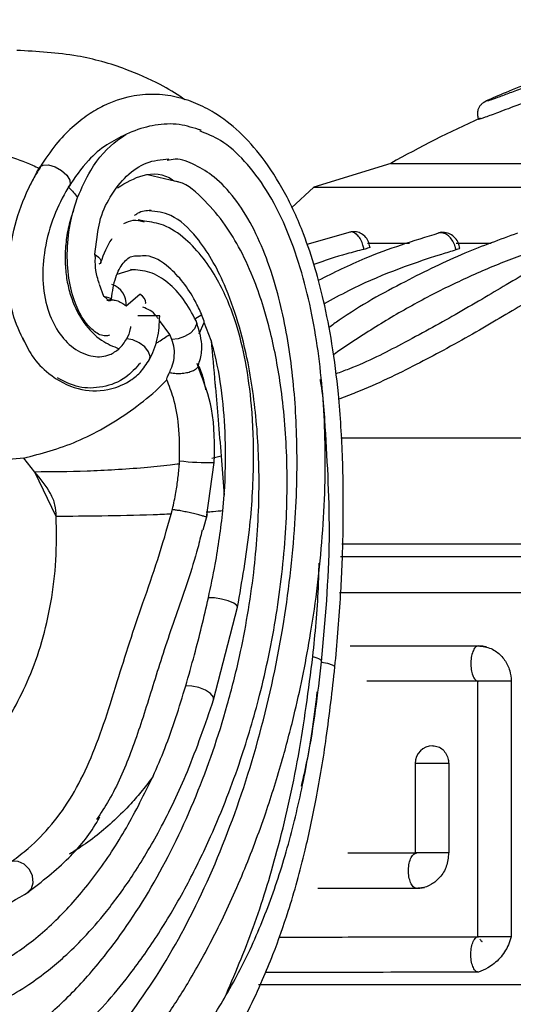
# Model space of a CAD drawing. Header units: millimetres. Extents: x 59 to 109, y 26 to 144.
# Tile 75 of 158: x 71.88 to 73.28, y 83.45 to 86.23. Entities that reach past the tile are written whole.
import ezdxf

# ---------------------------------------------------------------- set-up
doc = ezdxf.new("R2010")
doc.units = ezdxf.units.MM

msp = doc.modelspace()

# ---------------------------------------------------------------- linework, layer by layer
at = {"color": 7, "linetype": 'Continuous', "lineweight": 25}
for p, q in [((71.94056, 85.81534), (71.94488, 85.81948)), ((72.93348, 85.82759), (72.71581, 85.75987)), ((72.93348, 85.82759), (75.15868, 85.82759)), ((71.93958, 85.81371), (71.94056, 85.81534)), ((72.32592, 85.77674), (72.24576, 85.79485)), ((72.71581, 85.75987), (72.65313, 85.70189)), ((72.71581, 85.75987), (75.19593, 85.75987)), ((72.03679, 85.69539), (72.04858, 85.7316)), ((72.23774, 85.66421), (72.21963, 85.66814)), ((72.1033, 85.62706), (72.09614, 85.57111)), ((72.81918, 85.63314), (72.69681, 85.59884)), ((72.86827, 85.60258), (72.98643, 85.60258)), ((73.11825, 85.60258), (73.21718, 85.60258)), ((72.16035, 85.51507), (72.2032, 85.52764)), ((72.10912, 85.4868), (72.12125, 85.45227)), ((72.18535, 85.42491), (72.22391, 85.45825)), ((72.14523, 85.44207), (72.14406, 85.44489)), ((72.28039, 85.39655), (72.21891, 85.39655)), ((72.30864, 85.34406), (72.27978, 85.38416)), ((72.39221, 85.34585), (72.40655, 85.37814)), ((72.42583, 85.32714), (72.4066, 85.37814)), ((72.3149, 85.33041), (72.30864, 85.34407)), ((72.39175, 85.24552), (72.38645, 85.26227)), ((72.79236, 85.05258), (75.51811, 85.05258)), ((71.89617, 84.99511), (71.80727, 84.98691)), ((71.9272, 84.95573), (71.89617, 84.99511)), ((72.33599, 84.97829), (72.3365, 84.98736)), ((72.41284, 84.82705), (72.43459, 84.98305)), ((72.45428, 85.00062), (72.42815, 84.99373)), ((72.45428, 85.00062), (72.46286, 84.89018)), ((71.98811, 84.83045), (71.92723, 84.95577)), ((72.4593, 84.84597), (72.46285, 84.89013)), ((72.31311, 84.83685), (72.31653, 84.85056)), ((72.40289, 84.79279), (72.41511, 84.83665)), ((72.79571, 84.75259), (75.51811, 84.75259)), ((74.5095, 84.716), (72.79167, 84.716)), ((72.78889, 84.616), (74.5095, 84.616)), ((72.43299, 84.31269), (72.50036, 84.57436)), ((72.81909, 84.46486), (73.18121, 84.46486)), ((73.18121, 84.36486), (72.86586, 84.36486)), ((73.17854, 84.36511), (73.17854, 83.643)), ((73.27418, 84.36486), (73.27418, 83.64324)), ((73.0027, 84.13264), (73.0027, 83.87966)), ((73.09726, 84.13264), (73.09726, 83.87992)), ((72.81182, 83.87992), (73.00716, 83.87992)), ((73.00716, 83.77992), (72.72765, 83.77992)), ((76.92112, 83.5075), (72.55954, 83.5075))]:
    msp.add_line(p, q, dxfattribs=at)
at = {"color": 1, "linetype": 'Continuous', "lineweight": 25}
for p, q in [((72.37993, 85.38875), (72.39912, 85.40075)), ((73.09726, 84.13264), (73.0027, 84.13264))]:
    msp.add_line(p, q, dxfattribs=at)
at = {"color": 1, "linetype": 'Continuous', "lineweight": 25, "flags": 128}
for points in [[(71.94488, 85.81948), (71.95069, 85.82214), (71.96646, 85.82309), (71.98509, 85.81799), (72.00332, 85.80777), (72.01796, 85.79419), (72.02645, 85.77966), (72.02729, 85.76669), (72.02034, 85.75759), (72.02034, 85.75759)], [(72.38342, 85.38285), (72.38461, 85.37308), (72.37917, 85.36052), (72.36735, 85.34828), (72.35096, 85.33825), (72.33253, 85.33197), (72.3149, 85.33041)], [(72.25162, 85.27342), (72.25351, 85.28248), (72.24922, 85.29563), (72.23838, 85.3091), (72.2227, 85.32076), (72.20467, 85.32875), (72.18715, 85.33181)], [(72.50036, 84.57437), (72.49884, 84.57899), (72.48986, 84.58562), (72.47446, 84.59203), (72.45521, 84.59717), (72.43531, 84.60017), (72.4181, 84.60053)], [(72.77574, 84.40538), (72.77541, 84.40653), (72.76895, 84.41059), (72.75527, 84.41461), (72.73668, 84.41791)], [(72.43299, 84.3127), (72.43225, 84.32012), (72.42409, 84.32984), (72.40946, 84.33925), (72.39081, 84.34677), (72.37124, 84.35115), (72.35405, 84.35166)], [(71.90486, 83.7671), (71.90649, 83.76795), (71.91797, 83.77929), (71.9231, 83.79595), (71.92101, 83.81512), (71.91206, 83.83352), (71.89777, 83.84806), (71.88056, 83.85624), (71.86335, 83.85669)]]:
    msp.add_lwpolyline(points, dxfattribs=at)
at = {"color": 7, "linetype": 'Continuous', "lineweight": 25, "flags": 128}
for points in [[(72.09614, 85.57111), (72.10227, 85.56714), (72.1073, 85.56304), (72.11109, 85.55894), (72.11352, 85.55495), (72.11451, 85.5512), (72.11404, 85.5478), (72.11212, 85.54487), (72.10881, 85.54248)], [(72.24042, 85.43153), (72.24097, 85.43375), (72.24037, 85.43943), (72.23719, 85.44564), (72.2316, 85.45203), (72.22391, 85.45825)], [(72.12125, 85.45227), (72.12928, 85.4506), (72.13583, 85.44886), (72.14061, 85.44713), (72.14342, 85.44548), (72.14414, 85.44398), (72.14274, 85.44268), (72.13928, 85.44166), (72.13391, 85.44095)]]:
    msp.add_lwpolyline(points, dxfattribs=at)
at = {"color": 7, "linetype": 'Continuous', "lineweight": 25}
for centre, radius, start, end in [((74.56234, 82.91921), 3.33344, 114.3844, 119.2514), ((72.12883, 85.43089), 0.05684, 353.96281, 72.85674), ((73.0527, 84.13264), 0.05, 90.28623, 180)]:
    msp.add_arc(centre, radius, start, end, dxfattribs=at)
at = {"color": 1, "linetype": 'Continuous', "lineweight": 25}
msp.add_arc((72.41551, 85.66633), 0.68355, 263.36255, 271.59901, dxfattribs=at)
at = {"color": 7, "linetype": 'Continuous', "lineweight": 25}
for points, knots in [([(73.95978, 86.23331), (73.88013, 86.21573), (73.72897, 86.18236), (73.53585, 86.12177), (73.39594, 86.07298), (73.31819, 86.04429), (73.26557, 86.02454), (73.23425, 86.01285), (73.2123, 86.00494), (73.20818, 86.00397), (73.20618, 86.00349)], [0, 0, 0, 0, 0.2969321, 0.5634804, 0.6849021, 0.7988934, 0.8525567, 0.9041581, 0.9534294, 1, 1, 1, 1]), ([(72.35186, 86.00688), (72.34952, 86.00862), (72.3287, 86.02416), (72.273, 86.05623), (72.17524, 86.09977), (72.03882, 86.13791), (71.93404, 86.1434), (71.87659, 86.14642)], [0, 0, 0, 0, 0.0187206, 0.166741, 0.3782335, 0.6590763, 1, 1, 1, 1]), ([(73.36405, 86.06838), (73.36283, 86.06795), (73.33033, 86.05637), (73.27551, 86.03458), (73.22242, 86.01251), (73.19914, 86.00164), (73.19758, 86.00018), (73.19685, 85.9995)], [0, 0, 0, 0, 0.0138613, 0.368768, 0.699938, 0.8594445, 1, 1, 1, 1]), ([(72.77574, 84.40537), (72.78146, 84.46944), (72.79197, 84.58733), (72.79872, 84.75096), (72.80008, 84.88288), (72.79786, 84.99035), (72.79327, 85.0849), (72.78458, 85.19403), (72.76939, 85.31375), (72.74671, 85.43145), (72.7198, 85.53482), (72.68481, 85.63917), (72.63585, 85.74655), (72.57431, 85.84318), (72.50706, 85.91814), (72.44311, 85.96749), (72.38284, 85.99867), (72.32563, 86.01715), (72.26347, 86.02467), (72.19455, 86.01833), (72.1322, 85.99707), (72.07673, 85.96499), (72.03119, 85.92927), (71.98493, 85.88135), (71.95683, 85.83921), (71.94225, 85.81735)], [0, 0, 0, 0, 0.0732281, 0.134737, 0.1842294, 0.2219883, 0.2565264, 0.2922221, 0.347991, 0.397482, 0.4357112, 0.47942, 0.5363402, 0.5909638, 0.6395264, 0.6864069, 0.7186032, 0.7518582, 0.7887179, 0.826818, 0.8744383, 0.9022038, 0.9324507, 0.9649618, 1, 1, 1, 1]), ([(73.37086, 86.02063), (73.34591, 86.01154), (73.29725, 85.99381), (73.23813, 85.97136), (73.19861, 85.95691), (73.18064, 85.95081), (73.18303, 85.95247), (73.1835, 85.9528)], [0, 0, 0, 0, 0.26560966, 0.51816125, 0.73222396, 0.94711155, 1, 1, 1, 1]), ([(73.20239, 86.00242), (73.19951, 86.00104), (73.19379, 85.99833), (73.187, 85.99184), (73.18213, 85.98441), (73.17858, 85.9746), (73.17778, 85.9631), (73.18065, 85.95517), (73.18192, 85.95166)], [0, 0, 0, 0, 0.1560748, 0.3088277, 0.4540028, 0.5884224, 0.8184752, 1, 1, 1, 1]), ([(72.39748, 85.92085), (72.37711, 85.9274), (72.33498, 85.94095), (72.26907, 85.93817), (72.21995, 85.92444), (72.19019, 85.91123), (72.1844, 85.90867)], [0, 0, 0, 0, 0.30409349, 0.62894773, 0.92786432, 1, 1, 1, 1]), ([(71.5876, 82.90377), (71.64273, 82.91616), (71.74667, 82.93952), (71.88808, 83.01114), (72.0021, 83.09022), (72.08799, 83.16556), (72.15345, 83.2325), (72.20695, 83.29397), (72.25562, 83.3559), (72.30962, 83.43153), (72.3725, 83.53041), (72.44559, 83.66412), (72.51691, 83.82041), (72.57869, 83.98404), (72.62656, 84.13697), (72.67056, 84.30565), (72.7126, 84.51398), (72.7444, 84.77319), (72.75231, 85.04243), (72.73612, 85.25789), (72.70876, 85.41719), (72.67905, 85.53549), (72.63776, 85.64989), (72.58522, 85.75253), (72.5227, 85.8347), (72.45995, 85.89273), (72.41404, 85.91111), (72.39406, 85.91911)], [0, 0, 0, 0, 0.0677564, 0.1277673, 0.1768614, 0.2147802, 0.2425004, 0.2673148, 0.2911529, 0.3143394, 0.3499437, 0.392248, 0.4408212, 0.4867379, 0.5265528, 0.560456, 0.6142539, 0.6786446, 0.7431606, 0.8001798, 0.828176, 0.8576464, 0.8884784, 0.9197957, 0.949764, 0.9781303, 1, 1, 1, 1]), ([(72.1844, 85.90867), (72.16636, 85.89991), (72.12984, 85.88218), (72.07372, 85.83541), (72.04047, 85.78717), (72.02216, 85.76063)], [0, 0, 0, 0, 0.30501856, 0.61746507, 1, 1, 1, 1]), ([(72.0485, 85.7314), (72.06017, 85.7578), (72.0906, 85.82671), (72.14096, 85.88012), (72.17675, 85.90364), (72.1844, 85.90867)], [0, 0, 0, 0, 0.32819, 0.8563561, 1, 1, 1, 1]), ([(71.52512, 85.89281), (71.5768, 85.89201), (71.67888, 85.89044), (71.8165, 85.86179), (71.9036, 85.83059), (71.93338, 85.81662), (71.93958, 85.81371)], [0, 0, 0, 0, 0.3990698, 0.7882657, 0.9558941, 1, 1, 1, 1]), ([(71.57167, 83.00083), (71.58769, 83.00381), (71.64053, 83.01366), (71.73001, 83.04203), (71.86553, 83.10649), (72.02163, 83.21982), (72.18889, 83.40269), (72.33701, 83.63005), (72.46265, 83.89666), (72.56263, 84.19346), (72.63107, 84.50082), (72.666, 84.79284), (72.67165, 85.04581), (72.6553, 85.26515), (72.62391, 85.43318), (72.58353, 85.56083), (72.54288, 85.65304), (72.49317, 85.73135), (72.43823, 85.79005), (72.38105, 85.82388), (72.33552, 85.84313), (72.30909, 85.83698), (72.30154, 85.83522)], [0, 0, 0, 0, 0.0207551, 0.068468, 0.1161764, 0.1991078, 0.2805303, 0.3619497, 0.4433663, 0.5247671, 0.6054703, 0.6768605, 0.736511, 0.7853477, 0.8340502, 0.8612811, 0.888484, 0.9159743, 0.9434336, 0.9670027, 0.990571, 1, 1, 1, 1]), ([(71.94488, 85.81948), (71.93804, 85.80882), (71.9244, 85.78758), (71.91299, 85.76413), (71.90731, 85.75244)], [0, 0, 0, 0, 0.50178938, 1, 1, 1, 1]), ([(72.1043, 85.62669), (72.10624, 85.63855), (72.11294, 85.67949), (72.14216, 85.73979), (72.18797, 85.79723), (72.24391, 85.8345), (72.28459, 85.83843), (72.30585, 85.84049)], [0, 0, 0, 0, 0.0754821, 0.2604998, 0.4830163, 0.7297343, 1, 1, 1, 1]), ([(71.9039, 85.31429), (71.89069, 85.33941), (71.86207, 85.39383), (71.84935, 85.50046), (71.85911, 85.61424), (71.89091, 85.72319), (71.92342, 85.78365), (71.93958, 85.81371)], [0, 0, 0, 0, 0.1755439, 0.3802892, 0.5752709, 0.788825, 1, 1, 1, 1]), ([(72.16164, 85.75884), (72.18519, 85.77289), (72.23492, 85.80255), (72.29271, 85.79905), (72.32005, 85.779), (72.32162, 85.77785)], [0, 0, 0, 0, 0.4585731, 0.9687672, 1, 1, 1, 1]), ([(71.56452, 83.1287), (71.61966, 83.13938), (71.72233, 83.15926), (71.86184, 83.22794), (71.97416, 83.30579), (72.06224, 83.3842), (72.13584, 83.46211), (72.20854, 83.55125), (72.28493, 83.66126), (72.35914, 83.78905), (72.42113, 83.91614), (72.47013, 84.03341), (72.5179, 84.1653), (72.56821, 84.33518), (72.61316, 84.54943), (72.63981, 84.78158), (72.64306, 85.00508), (72.62504, 85.20245), (72.59817, 85.33682), (72.57213, 85.42923), (72.54688, 85.50233), (72.51116, 85.58096), (72.46437, 85.65916), (72.4065, 85.72553), (72.35813, 85.77018), (72.32888, 85.77613), (72.32592, 85.77674)], [0, 0, 0, 0, 0.0757397, 0.1410272, 0.1950393, 0.2379838, 0.27329, 0.3101163, 0.3567138, 0.4055073, 0.4492596, 0.4844256, 0.5167207, 0.5690496, 0.6312578, 0.6920472, 0.751337, 0.8034527, 0.8456906, 0.8607527, 0.8819262, 0.9094052, 0.9344034, 0.9632784, 0.9962836, 1, 1, 1, 1]), ([(72.02034, 85.75759), (72.0068, 85.7322), (71.97964, 85.68129), (71.95386, 85.59025), (71.94705, 85.49777), (71.96061, 85.41577), (71.9919, 85.34937), (72.03668, 85.3015), (72.08834, 85.27897), (72.13538, 85.28194), (72.15728, 85.29765), (72.16583, 85.30379)], [0, 0, 0, 0, 0.1350101, 0.2706902, 0.3863685, 0.5025164, 0.6097029, 0.7198842, 0.8404332, 0.9376457, 1, 1, 1, 1]), ([(72.02216, 85.76063), (72.02254, 85.76028), (72.03289, 85.75095), (72.04084, 85.74099), (72.0485, 85.7314)], [0, 0, 0, 0, 0.0368047, 1, 1, 1, 1]), ([(71.55401, 83.22669), (71.57014, 83.22915), (71.62321, 83.23723), (71.71309, 83.2641), (71.82194, 83.31577), (71.9277, 83.3871), (72.02908, 83.47731), (72.14476, 83.60777), (72.2678, 83.79055), (72.38492, 84.03114), (72.46121, 84.25152), (72.51474, 84.46407), (72.54849, 84.6604), (72.56411, 84.87777), (72.55881, 85.07799), (72.53678, 85.24429), (72.50338, 85.38016), (72.46816, 85.47833), (72.42822, 85.55823), (72.37929, 85.62929), (72.31937, 85.6857), (72.2715, 85.69128), (72.25079, 85.6937)], [0, 0, 0, 0, 0.0236439, 0.0778035, 0.1319582, 0.1858551, 0.2397547, 0.293653, 0.3807461, 0.4666157, 0.5469447, 0.5870137, 0.6535132, 0.7115001, 0.7631681, 0.8147482, 0.8483264, 0.8818687, 0.9074869, 0.933073, 0.9710415, 1, 1, 1, 1]), ([(72.03683, 85.69559), (72.03515, 85.69084), (72.02788, 85.6703), (72.0186, 85.6321), (72.01257, 85.58073), (72.01323, 85.53175), (72.01954, 85.48602), (72.03474, 85.43115), (72.06614, 85.37213), (72.11356, 85.32504), (72.1491, 85.31059), (72.16583, 85.30379)], [0, 0, 0, 0, 0.0307687, 0.1329774, 0.2262122, 0.317067, 0.3997816, 0.4829792, 0.6500677, 0.8352064, 1, 1, 1, 1]), ([(72.13896, 85.34189), (72.13515, 85.34104), (72.12068, 85.33782), (72.09487, 85.35162), (72.06463, 85.38283), (72.03891, 85.4347), (72.02141, 85.50329), (72.01713, 85.58394), (72.02495, 85.64964), (72.03422, 85.68543), (72.03689, 85.69576)], [0, 0, 0, 0, 0.04209703, 0.16000993, 0.28725603, 0.42750318, 0.5851872, 0.75271733, 0.92859502, 1, 1, 1, 1]), ([(72.20925, 85.68029), (72.21203, 85.6825), (72.22699, 85.69434), (72.24295, 85.69472), (72.25593, 85.69503)], [0, 0, 0, 0, 0.1865258, 1, 1, 1, 1]), ([(72.17917, 85.65746), (72.18786, 85.66171), (72.20668, 85.6709), (72.22608, 85.66512), (72.23651, 85.66201)], [0, 0, 0, 0, 0.4623057, 1, 1, 1, 1]), ([(72.50036, 84.57437), (72.51307, 84.64642), (72.5366, 84.77983), (72.54811, 84.97244), (72.54314, 85.13285), (72.52556, 85.26459), (72.49593, 85.38593), (72.45441, 85.4852), (72.4035, 85.56317), (72.35221, 85.617), (72.29557, 85.65631), (72.25567, 85.66177), (72.23774, 85.66421)], [0, 0, 0, 0, 0.1683327, 0.3116811, 0.4315164, 0.5267904, 0.6128923, 0.7226307, 0.787044, 0.8581923, 0.9362844, 1, 1, 1, 1]), ([(73.06863, 85.63029), (72.99746, 85.60822), (72.87691, 85.57085), (72.7718, 85.51821), (72.72876, 85.49665)], [0, 0, 0, 0, 0.5904746, 1, 1, 1, 1]), ([(73.29141, 85.63013), (73.24189, 85.6122), (73.13498, 85.57349), (72.96695, 85.49137), (72.83829, 85.42118), (72.76822, 85.37062), (72.75842, 85.36355)], [0, 0, 0, 0, 0.2722869, 0.5878419, 0.9424051, 1, 1, 1, 1]), ([(73.54671, 85.63156), (73.49826, 85.61056), (73.4028, 85.56918), (73.26832, 85.48945), (73.12508, 85.40438), (72.97656, 85.32278), (72.86011, 85.26268), (72.79056, 85.23744), (72.77817, 85.23295)], [0, 0, 0, 0, 0.22657211, 0.44647401, 0.64513651, 0.82181621, 0.96826438, 1, 1, 1, 1]), ([(72.87483, 85.59141), (72.87352, 85.597), (72.87089, 85.60823), (72.86091, 85.62176), (72.84795, 85.63104), (72.83311, 85.6356), (72.82314, 85.63405), (72.81825, 85.63329)], [0, 0, 0, 0, 0.2139286, 0.4304232, 0.6217818, 0.8145988, 1, 1, 1, 1]), ([(73.12826, 85.58853), (73.12746, 85.59305), (73.12561, 85.60364), (73.11607, 85.61757), (73.10213, 85.62838), (73.08605, 85.63284), (73.07377, 85.63328), (73.0683, 85.63059), (73.06773, 85.63031)], [0, 0, 0, 0, 0.1623516, 0.380402, 0.5848473, 0.7818836, 0.9770519, 1, 1, 1, 1]), ([(72.11416, 85.54816), (72.12318, 85.57218), (72.13283, 85.59791), (72.14556, 85.61405), (72.1464, 85.61511)], [0, 0, 0, 0, 0.9338875, 1, 1, 1, 1]), ([(72.09614, 85.57111), (72.09679, 85.56971), (72.098, 85.56712), (72.09712, 85.56505), (72.09671, 85.56409)], [0, 0, 0, 0, 0.53999233, 1, 1, 1, 1]), ([(72.85792, 85.58464), (72.84159, 85.58058), (72.79337, 85.5686), (72.74682, 85.55248), (72.71605, 85.54183)], [0, 0, 0, 0, 0.3387147, 1, 1, 1, 1]), ([(73.11776, 85.5829), (73.10415, 85.57878), (72.99839, 85.54678), (72.86728, 85.49831), (72.76807, 85.44305), (72.74543, 85.43044)], [0, 0, 0, 0, 0.1022915, 0.7951238, 1, 1, 1, 1]), ([(73.34124, 85.58092), (73.32916, 85.57671), (73.27683, 85.55846), (73.20484, 85.5296), (73.10567, 85.48478), (73.02706, 85.44486), (72.92977, 85.39026), (72.853, 85.34194), (72.79379, 85.30314), (72.77319, 85.28787), (72.7713, 85.28647)], [0, 0, 0, 0, 0.0618469, 0.2680317, 0.3711072, 0.5772904, 0.6803646, 0.8865502, 0.9896254, 1, 1, 1, 1]), ([(73.60483, 85.58464), (73.59444, 85.58046), (73.51535, 85.54871), (73.40582, 85.48771), (73.24429, 85.39159), (73.09572, 85.30536), (72.9545, 85.23238), (72.85119, 85.18565), (72.80295, 85.16753), (72.78663, 85.1614)], [0, 0, 0, 0, 0.04552311, 0.34655436, 0.53564083, 0.72421118, 0.8814637, 0.95989369, 1, 1, 1, 1]), ([(72.8746, 85.59134), (72.87477, 85.5912), (72.87545, 85.59063), (72.87203, 85.58888), (72.86574, 85.58667), (72.86008, 85.5852), (72.85792, 85.58464)], [0, 0, 0, 0, 0.1127506, 0.4521007, 0.7914822, 1, 1, 1, 1]), ([(73.12826, 85.58853), (73.12836, 85.58815), (73.12861, 85.58716), (73.12461, 85.58512), (73.11978, 85.58355), (73.11776, 85.5829)], [0, 0, 0, 0, 0.2662981, 0.6935805, 1, 1, 1, 1]), ([(72.11008, 85.48714), (72.10788, 85.49364), (72.10231, 85.51008), (72.09784, 85.53759), (72.09855, 85.55711), (72.0988, 85.56406)], [0, 0, 0, 0, 0.2961282, 0.7490811, 1, 1, 1, 1]), ([(72.14416, 85.44411), (72.14555, 85.45515), (72.1483, 85.47704), (72.15583, 85.50581), (72.16552, 85.5293), (72.18142, 85.55311), (72.20066, 85.56737), (72.2158, 85.56631), (72.22114, 85.56593)], [0, 0, 0, 0, 0.1384542, 0.2745408, 0.407752, 0.5454634, 0.8397528, 1, 1, 1, 1]), ([(72.39912, 85.40075), (72.39332, 85.41325), (72.36799, 85.46782), (72.31602, 85.53203), (72.25743, 85.56897), (72.2282, 85.56584), (72.22122, 85.5651)], [0, 0, 0, 0, 0.1323883, 0.57823, 0.8993172, 1, 1, 1, 1]), ([(72.38342, 85.38284), (72.37222, 85.40371), (72.34993, 85.44521), (72.30488, 85.49251), (72.25309, 85.52405), (72.21622, 85.52644), (72.19783, 85.52764)], [0, 0, 0, 0, 0.2514591, 0.500008, 0.7506207, 1, 1, 1, 1]), ([(72.12125, 85.45227), (72.12391, 85.45069), (72.13056, 85.44674), (72.13265, 85.44312), (72.13391, 85.44095)], [0, 0, 0, 0, 0.4007541, 1, 1, 1, 1]), ([(72.13116, 85.44095), (72.13351, 85.44031), (72.13824, 85.43904), (72.14289, 85.44106), (72.14523, 85.44207)], [0, 0, 0, 0, 0.4977953, 1, 1, 1, 1]), ([(72.14523, 85.44207), (72.14956, 85.44167), (72.15849, 85.44085), (72.17279, 85.43466), (72.18121, 85.42813), (72.18535, 85.42491)], [0, 0, 0, 0, 0.3232388, 0.6662492, 1, 1, 1, 1]), ([(72.27572, 85.3898), (72.27425, 85.39192), (72.26222, 85.40929), (72.24664, 85.41567), (72.23295, 85.42127)], [0, 0, 0, 0, 0.12208203, 1, 1, 1, 1]), ([(72.40655, 85.37814), (72.40629, 85.37925), (72.40448, 85.38684), (72.40155, 85.39434), (72.39906, 85.40075)], [0, 0, 0, 0, 0.1462359, 1, 1, 1, 1]), ([(72.25154, 85.27327), (72.25605, 85.28223), (72.26505, 85.30009), (72.27409, 85.33107), (72.27951, 85.36369), (72.2801, 85.3857), (72.28039, 85.39655)], [0, 0, 0, 0, 0.2544559, 0.5072627, 0.7572301, 1, 1, 1, 1]), ([(72.38886, 85.25624), (72.3913, 85.26286), (72.39839, 85.28202), (72.402, 85.32555), (72.39052, 85.36092), (72.38338, 85.38293)], [0, 0, 0, 0, 0.1658361, 0.4807021, 1, 1, 1, 1]), ([(72.18715, 85.33181), (72.19177, 85.34084), (72.19724, 85.35151), (72.19874, 85.36513), (72.19898, 85.36723)], [0, 0, 0, 0, 0.8453524, 1, 1, 1, 1]), ([(71.89247, 85.33555), (71.90102, 85.31775), (71.92034, 85.27747), (71.97319, 85.22443), (72.04495, 85.18585), (72.12689, 85.18219), (72.18719, 85.20543), (72.22738, 85.23618), (72.2433, 85.26063), (72.25163, 85.27343)], [0, 0, 0, 0, 0.1178991, 0.2666265, 0.4834687, 0.6769394, 0.8199511, 0.9057692, 1, 1, 1, 1]), ([(72.16583, 85.30379), (72.166, 85.30394), (72.17385, 85.31123), (72.18057, 85.32163), (72.18715, 85.33181)], [0, 0, 0, 0, 0.0212043, 1, 1, 1, 1]), ([(72.30815, 85.237), (72.31032, 85.24188), (72.31972, 85.26294), (72.32516, 85.29553), (72.3174, 85.32192), (72.3149, 85.33041)], [0, 0, 0, 0, 0.1697805, 0.732989, 1, 1, 1, 1]), ([(72.42582, 85.32714), (72.42954, 85.28679), (72.43366, 85.24215), (72.44004, 85.16731), (72.44577, 85.09881), (72.45133, 85.03466), (72.45428, 85.00062)], [0, 0, 0, 0, 0.3712344, 0.410683, 0.6872777, 1, 1, 1, 1]), ([(72.46286, 84.89024), (72.46291, 84.8911), (72.46633, 84.94491), (72.46844, 85.04188), (72.45819, 85.18057), (72.44159, 85.27209), (72.42809, 85.31923), (72.42583, 85.32714)], [0, 0, 0, 0, 0.0058587, 0.3630581, 0.647363, 0.9408338, 1, 1, 1, 1]), ([(72.22588, 85.26364), (72.2127, 85.24915), (72.18193, 85.21532), (72.11882, 85.19292), (72.05094, 85.1909), (72.011, 85.21158), (71.99116, 85.22185)], [0, 0, 0, 0, 0.1985381, 0.4636788, 0.7335382, 1, 1, 1, 1]), ([(72.30097, 85.21628), (72.30095, 85.21639), (72.30069, 85.2178), (72.30165, 85.22238), (72.30495, 85.23019), (72.30757, 85.23577), (72.30815, 85.237)], [0, 0, 0, 0, 0.032467, 0.4251394, 0.8735596, 1, 1, 1, 1]), ([(72.3091, 85.23677), (72.30901, 85.23679), (72.30869, 85.23687), (72.30837, 85.23694), (72.30815, 85.237)], [0, 0, 0, 0, 0.29921399, 1, 1, 1, 1]), ([(72.3091, 85.23677), (72.3092, 85.23675), (72.31097, 85.23635), (72.31806, 85.23499), (72.33112, 85.23387), (72.34822, 85.23486), (72.36374, 85.23792), (72.377, 85.24281), (72.38642, 85.24926), (72.39102, 85.25509), (72.39003, 85.25826), (72.38979, 85.25903)], [0, 0, 0, 0, 0.0031301, 0.0577076, 0.2235911, 0.3739369, 0.5148457, 0.6532544, 0.7963553, 0.9508466, 1, 1, 1, 1]), ([(72.39071, 85.25444), (72.39592, 85.24175), (72.40463, 85.22057), (72.40834, 85.19758), (72.40983, 85.18836)], [0, 0, 0, 0, 0.5988734, 1, 1, 1, 1]), ([(72.43459, 84.98305), (72.43559, 85.03413), (72.43738, 85.12493), (72.40563, 85.20882), (72.39175, 85.24552)], [0, 0, 0, 0, 0.5625357, 1, 1, 1, 1]), ([(71.89617, 84.99511), (71.94566, 85.00809), (72.04446, 85.034), (72.17491, 85.10895), (72.25816, 85.17383), (72.29046, 85.20586), (72.30097, 85.21629)], [0, 0, 0, 0, 0.3651449, 0.7289593, 0.9117944, 1, 1, 1, 1]), ([(72.3365, 84.98736), (72.33668, 85.02081), (72.33698, 85.08065), (72.32332, 85.15786), (72.30744, 85.19937), (72.30097, 85.21629)], [0, 0, 0, 0, 0.4288291, 0.7672618, 1, 1, 1, 1]), ([(72.75, 85.04507), (72.74766, 85.1025), (72.74528, 85.16118), (72.73465, 85.21565), (72.73443, 85.2168)], [0, 0, 0, 0, 0.9788906, 1, 1, 1, 1]), ([(72.7382, 84.4198), (72.74845, 84.53542), (72.76801, 84.75599), (72.75487, 84.97792), (72.74862, 85.0835)], [0, 0, 0, 0, 0.5242128, 1, 1, 1, 1]), ([(72.33599, 84.97832), (72.32742, 84.97726), (72.29455, 84.97317), (72.20463, 84.96456), (72.07012, 84.95663), (71.97517, 84.95606), (71.92723, 84.95577)], [0, 0, 0, 0, 0.0589494, 0.2260466, 0.609202, 1, 1, 1, 1]), ([(71.98811, 84.83045), (71.98748, 84.84141), (71.98621, 84.86389), (71.96707, 84.90921), (71.94358, 84.93667), (71.92723, 84.95577)], [0, 0, 0, 0, 0.2242291, 0.4602357, 1, 1, 1, 1]), ([(72.31653, 84.85056), (72.31994, 84.86636), (72.32619, 84.89533), (72.33261, 84.93801), (72.33486, 84.96487), (72.33599, 84.97832)], [0, 0, 0, 0, 0.3747, 0.6869061, 1, 1, 1, 1]), ([(72.31653, 84.85056), (72.31804, 84.85038), (72.32113, 84.85001), (72.32888, 84.84855), (72.33379, 84.84754), (72.33442, 84.8474)], [0, 0, 0, 0, 0.453951, 0.92972, 1, 1, 1, 1]), ([(72.45931, 84.84608), (72.45068, 84.84525), (72.43656, 84.84389), (72.41885, 84.84263), (72.41197, 84.84214)], [0, 0, 0, 0, 0.6116211, 1, 1, 1, 1]), ([(72.4181, 84.60053), (72.4249, 84.6319), (72.44231, 84.71224), (72.45288, 84.79539), (72.45931, 84.84608)], [0, 0, 0, 0, 0.3904865, 1, 1, 1, 1]), ([(71.86335, 83.85669), (71.87875, 83.86843), (71.91867, 83.89888), (71.97686, 83.95893), (72.03447, 84.04028), (72.08212, 84.1348), (72.1226, 84.24167), (72.15777, 84.35563), (72.19421, 84.472), (72.23354, 84.58842), (72.27647, 84.7092), (72.30082, 84.79402), (72.31311, 84.83685)], [0, 0, 0, 0, 0.0703185, 0.1823246, 0.2943583, 0.4063854, 0.5184291, 0.6305574, 0.7247594, 0.8119909, 0.9050592, 1, 1, 1, 1]), ([(72.31311, 84.83685), (72.29598, 84.83617), (72.22918, 84.83354), (72.1132, 84.83084), (72.02985, 84.83058), (71.98811, 84.83045)], [0, 0, 0, 0, 0.14685556, 0.57271263, 1, 1, 1, 1]), ([(72.40025, 84.79135), (72.39633, 84.77468), (72.38492, 84.72609), (72.35064, 84.61922), (72.29844, 84.47343), (72.2484, 84.30953), (72.20007, 84.16065), (72.15161, 84.04926), (72.11387, 83.99228), (72.10189, 83.97418)], [0, 0, 0, 0, 0.05145409, 0.15002836, 0.34046855, 0.53101998, 0.72123714, 0.91145269, 1, 1, 1, 1]), ([(72.35405, 84.35166), (72.36238, 84.38081), (72.37801, 84.43551), (72.39937, 84.51877), (72.41185, 84.57325), (72.4181, 84.60053)], [0, 0, 0, 0, 0.3627461, 0.6808102, 1, 1, 1, 1]), ([(73.18121, 84.46486), (73.17952, 84.46457), (73.17505, 84.46383), (73.16831, 84.45621), (73.16253, 84.44157), (73.1596, 84.42275), (73.15996, 84.40276), (73.16355, 84.38458), (73.16983, 84.3711), (73.17625, 84.36541), (73.18012, 84.36498), (73.18121, 84.36486)], [0, 0, 0, 0, 0.0760774, 0.2010083, 0.3259336, 0.4508392, 0.5757984, 0.7007307, 0.8256426, 0.9505716, 1, 1, 1, 1]), ([(73.20418, 84.46186), (73.19977, 84.46269), (73.19063, 84.46442), (73.18131, 84.46389), (73.17649, 84.46362)], [0, 0, 0, 0, 0.4826209, 1, 1, 1, 1]), ([(73.18121, 84.46482), (73.19345, 84.46335), (73.21149, 84.46119), (73.2368, 84.44623), (73.25671, 84.42621), (73.2715, 84.39643), (73.27331, 84.37494), (73.27415, 84.36486)], [0, 0, 0, 0, 0.254493, 0.3753132, 0.5932793, 0.809095, 1, 1, 1, 1]), ([(72.46377, 83.46995), (72.49188, 83.53541), (72.54809, 83.66633), (72.61806, 83.89662), (72.67669, 84.15262), (72.70107, 84.34091), (72.71328, 84.43522)], [0, 0, 0, 0, 0.2288307, 0.4575924, 0.7283243, 1, 1, 1, 1]), ([(72.29631, 83.09016), (72.33047, 83.13028), (72.39362, 83.20445), (72.47075, 83.32282), (72.52796, 83.42722), (72.56925, 83.51564), (72.60741, 83.60831), (72.64953, 83.72803), (72.69016, 83.87473), (72.72493, 84.03901), (72.75389, 84.21135), (72.76819, 84.33836), (72.77574, 84.40542)], [0, 0, 0, 0, 0.12916, 0.2387981, 0.3282715, 0.3981205, 0.4532802, 0.5442566, 0.6655831, 0.7631951, 0.8749593, 1, 1, 1, 1]), ([(72.6812, 84.06829), (72.6873, 84.09492), (72.71331, 84.20847), (72.72741, 84.32827), (72.7382, 84.41996)], [0, 0, 0, 0, 0.2345808, 1, 1, 1, 1]), ([(72.26179, 84.09651), (72.27318, 84.1225), (72.30859, 84.20334), (72.33567, 84.29171), (72.35405, 84.35166)], [0, 0, 0, 0, 0.3215416, 1, 1, 1, 1]), ([(73.27418, 84.36486), (73.27219, 84.36486), (73.26709, 84.36486), (73.25334, 84.36486), (73.23437, 84.36486), (73.21437, 84.36486), (73.1967, 84.36486), (73.18332, 84.36486), (73.18035, 84.36486), (73.17886, 84.36486)], [0, 0, 0, 0, 0.096742, 0.2472853, 0.3978274, 0.5483695, 0.6989126, 0.8494537, 1, 1, 1, 1]), ([(72.46372, 83.46989), (72.47719, 83.49372), (72.51762, 83.56526), (72.57611, 83.69408), (72.63394, 83.85996), (72.6785, 84.03658), (72.70882, 84.19567), (72.72129, 84.29749), (72.72592, 84.33526)], [0, 0, 0, 0, 0.0984804, 0.2956326, 0.492804, 0.6899984, 0.8849893, 1, 1, 1, 1]), ([(71.58928, 83.39575), (71.61011, 83.39693), (71.66505, 83.40003), (71.74921, 83.42468), (71.83575, 83.46209), (71.90642, 83.50428), (71.96321, 83.54582), (72.01483, 83.58974), (72.06986, 83.64356), (72.13461, 83.71791), (72.20758, 83.81835), (72.28521, 83.94947), (72.36457, 84.1142), (72.40931, 84.24398), (72.433, 84.31272)], [0, 0, 0, 0, 0.06129491, 0.16166339, 0.2475956, 0.31952448, 0.37686691, 0.42451047, 0.48404175, 0.55802997, 0.64702922, 0.75065936, 0.86795239, 1, 1, 1, 1]), ([(73.0527, 84.18263), (73.0577, 84.18208), (73.06769, 84.18097), (73.08104, 84.17236), (73.09114, 84.15967), (73.09649, 84.14562), (73.09704, 84.13632), (73.09726, 84.13264)], [0, 0, 0, 0, 0.2146917, 0.4293766, 0.6440306, 0.8587274, 1, 1, 1, 1]), ([(71.52908, 83.48884), (71.54531, 83.48916), (71.59836, 83.4902), (71.68867, 83.50668), (71.79841, 83.54887), (71.90507, 83.61514), (72.00673, 83.70475), (72.10136, 83.81679), (72.18776, 83.94674), (72.23725, 84.04685), (72.26172, 84.09634)], [0, 0, 0, 0, 0.0593735, 0.1941316, 0.3289203, 0.4637318, 0.5985562, 0.7333807, 0.8681888, 1, 1, 1, 1]), ([(72.26177, 84.0964), (72.25169, 84.08295), (72.2313, 84.05573), (72.1949, 84.01389), (72.15234, 83.97089), (72.10305, 83.92885), (72.06018, 83.89785), (72.0337, 83.88154), (72.02478, 83.87605)], [0, 0, 0, 0, 0.1404207, 0.2841949, 0.4829426, 0.6860719, 0.8943427, 1, 1, 1, 1]), ([(71.90807, 83.76891), (71.94758, 83.79955), (72.01929, 83.85516), (72.08395, 83.93264), (72.10836, 83.97657), (72.11131, 83.98189)], [0, 0, 0, 0, 0.5189306, 0.9417677, 1, 1, 1, 1]), ([(73.00716, 83.77992), (73.00529, 83.7802), (73.00035, 83.78095), (72.9929, 83.78857), (72.98651, 83.80321), (72.98327, 83.82203), (72.98366, 83.84202), (72.98764, 83.8602), (72.99457, 83.87368), (73.00167, 83.87937), (73.00595, 83.8798), (73.00716, 83.87992)], [0, 0, 0, 0, 0.076079, 0.2010104, 0.3259355, 0.4508771, 0.5757982, 0.7007302, 0.8256421, 0.950571, 1, 1, 1, 1]), ([(73.09726, 83.87992), (73.09508, 83.87992), (73.08951, 83.87992), (73.07521, 83.87992), (73.05595, 83.87992), (73.03606, 83.87992), (73.01888, 83.87992), (73.00629, 83.87992), (73.00396, 83.87992), (73.0028, 83.87992)], [0, 0, 0, 0, 0.0967258, 0.2472729, 0.397818, 0.5483653, 0.6989113, 0.8494538, 1, 1, 1, 1]), ([(73.09722, 83.87992), (73.09591, 83.86707), (73.09332, 83.84177), (73.07445, 83.81066), (73.04934, 83.78964), (73.02578, 83.78081), (73.01147, 83.78015), (73.00716, 83.77996)], [0, 0, 0, 0, 0.2434798, 0.4793141, 0.6911575, 0.9069214, 1, 1, 1, 1]), ([(71.53411, 83.65135), (71.54106, 83.65172), (71.56482, 83.65298), (71.62278, 83.65402), (71.7083, 83.67374), (71.81118, 83.70995), (71.87725, 83.75032), (71.91039, 83.77057)], [0, 0, 0, 0, 0.0548233, 0.1875734, 0.457619, 0.7279764, 1, 1, 1, 1]), ([(73.00196, 83.78116), (73.0067, 83.78088), (73.01586, 83.78034), (73.02488, 83.78202), (73.02923, 83.78283)], [0, 0, 0, 0, 0.5173427, 1, 1, 1, 1]), ([(72.6179, 83.64219), (72.62276, 83.6422), (72.7109, 83.64238), (72.89868, 83.64273), (73.08683, 83.64307), (73.18122, 83.64324)], [0, 0, 0, 0, 0.02822192, 0.51248437, 1, 1, 1, 1]), ([(73.18136, 83.54324), (73.17967, 83.54352), (73.17521, 83.54426), (73.16845, 83.55187), (73.16266, 83.56651), (73.15969, 83.58533), (73.16002, 83.60531), (73.16358, 83.6235), (73.16984, 83.63698), (73.17625, 83.64269), (73.18012, 83.64312), (73.18122, 83.64324)], [0, 0, 0, 0, 0.075937, 0.2008751, 0.3257991, 0.4507214, 0.5756395, 0.7005859, 0.8254954, 0.9504334, 1, 1, 1, 1]), ([(73.27418, 83.64324), (73.27219, 83.64324), (73.26709, 83.64324), (73.25334, 83.64324), (73.23436, 83.64324), (73.21442, 83.64324), (73.19651, 83.64324), (73.18403, 83.64324), (73.17808, 83.64324), (73.1791, 83.64324), (73.17933, 83.64324)], [0, 0, 0, 0, 0.09272119, 0.23701609, 0.3813099, 0.5256036, 0.6698983, 0.81419109, 0.95848884, 1, 1, 1, 1]), ([(73.27416, 83.64324), (73.27178, 83.63552), (73.26713, 83.62043), (73.25573, 83.60015), (73.24204, 83.58225), (73.2259, 83.56705), (73.20591, 83.55295), (73.19032, 83.5468), (73.18136, 83.54326)], [0, 0, 0, 0, 0.1636853, 0.3200715, 0.476431, 0.6327893, 0.7890549, 1, 1, 1, 1]), ([(73.18522, 83.637), (73.18575, 83.63612), (73.18722, 83.63372), (73.18952, 83.63125), (73.19145, 83.63015), (73.19189, 83.6299)], [0, 0, 0, 0, 0.30495909, 0.84148854, 1, 1, 1, 1]), ([(73.18136, 83.54324), (73.158, 83.5432), (73.01429, 83.54294), (72.8092, 83.54257), (72.63993, 83.54224), (72.5796, 83.54212)], [0, 0, 0, 0, 0.11103234, 0.68314136, 1, 1, 1, 1]), ([(72.24381, 83.16593), (72.25986, 83.18412), (72.30803, 83.2387), (72.38281, 83.33779), (72.43737, 83.42688), (72.4638, 83.47002)], [0, 0, 0, 0, 0.2048577, 0.6148991, 1, 1, 1, 1])]:
    msp.add_open_spline(points, degree=3, knots=knots, dxfattribs=at)
at = {"color": 1, "linetype": 'Continuous', "lineweight": 25}
for points, knots in [([(72.85792, 85.58464), (72.85709, 85.58862), (72.8551, 85.5981), (72.84916, 85.61208), (72.84065, 85.62445), (72.83098, 85.63212), (72.82351, 85.63455), (72.81985, 85.63355), (72.81912, 85.63335)], [0, 0, 0, 0, 0.1457459, 0.3469251, 0.5480735, 0.7492431, 0.9503652, 1, 1, 1, 1]), ([(73.11776, 85.5829), (73.11717, 85.58603), (73.11553, 85.59465), (73.10969, 85.60808), (73.09994, 85.62089), (73.08814, 85.6293), (73.07718, 85.63233), (73.07089, 85.63125), (73.06851, 85.63084)], [0, 0, 0, 0, 0.11019865, 0.30310498, 0.49606833, 0.68904329, 0.88193333, 1, 1, 1, 1]), ([(72.26968, 85.3187), (72.2724, 85.32051), (72.28534, 85.32909), (72.29836, 85.33745), (72.30864, 85.34406)], [0, 0, 0, 0, 0.2101067, 1, 1, 1, 1]), ([(72.41239, 84.82822), (72.41254, 84.82827), (72.41302, 84.82843), (72.40793, 84.83002), (72.39794, 84.83276), (72.38386, 84.83629), (72.36766, 84.84014), (72.35136, 84.84383), (72.3412, 84.84599), (72.33599, 84.84709), (72.33507, 84.84727), (72.33442, 84.8474)], [0, 0, 0, 0, 0.0699195, 0.2209277, 0.3719332, 0.5229366, 0.6739357, 0.8249476, 0.968261, 0.977507, 1, 1, 1, 1]), ([(71.37325, 83.94762), (71.38284, 83.94747), (71.40955, 83.94704), (71.45282, 83.95333), (71.50628, 83.96625), (71.56115, 83.98702), (71.61694, 84.01637), (71.6689, 84.05163), (71.72034, 84.09466), (71.77101, 84.14651), (71.82185, 84.21088), (71.8691, 84.28547), (71.91247, 84.37366), (71.94858, 84.47361), (71.97488, 84.58613), (71.9896, 84.70667), (71.9886, 84.78922), (71.98811, 84.83045)], [0, 0, 0, 0, 0.0374887, 0.1043364, 0.1670435, 0.2428159, 0.3141352, 0.3809911, 0.4434338, 0.5147904, 0.5823563, 0.653517, 0.7218106, 0.7927989, 0.8613783, 0.9307522, 1, 1, 1, 1]), ([(72.71328, 84.43522), (72.71984, 84.49918), (72.72878, 84.58635), (72.73053, 84.67461), (72.731, 84.69811)], [0, 0, 0, 0, 0.7338269, 1, 1, 1, 1]), ([(72.71328, 84.43522), (72.72087, 84.43241), (72.73729, 84.42632), (72.73776, 84.4213), (72.73801, 84.41859)], [0, 0, 0, 0, 0.4616976, 1, 1, 1, 1])]:
    msp.add_open_spline(points, degree=3, knots=knots, dxfattribs=at)

doc.saveas('drawing.dxf')
